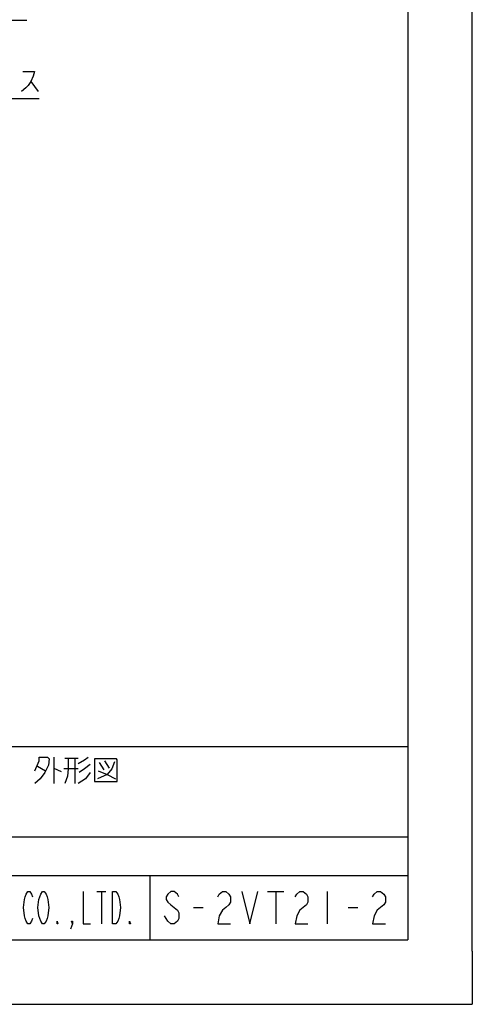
# Model space of a CAD drawing. Extents: x 0 to 594, y 0 to 420.
# Tile 59 of 71: x 524 to 594, y 0 to 153. Entities that reach past the tile are written whole.
import ezdxf

# ---------------------------------------------------------------- set-up
doc = ezdxf.new("R2010")
doc.units = 0
doc.header["$LTSCALE"] = 32.67
doc.linetypes.add('DOT', pattern=[0.2, 0.1, -0.1])
doc.linetypes.add('HIDDEN', pattern=[0.2, 0.1, -0.1])
doc.layers.get('0').update_dxf_attribs({"linetype": 'CONTINUOUS'})
doc.layers.add('DEFAULT_2', color=8, linetype='HIDDEN')
doc.layers.add('DRA_ITEM', color=7, linetype='CONTINUOUS')

msp = doc.modelspace()

# ---------------------------------------------------------------- linework, layer by layer
at = {"color": 7, "linetype": 'CONTINUOUS'}
for p, q in [((584, 410), (584, 10)), ((594, 8.24228), (594, 409.35318)), ((484, 40), (584, 40)), ((484, 20), (584, 20)), ((544, 20), (544, 10)), ((10, 10), (584, 10)), ((12.37736, 0), (584.30102, 0))]:
    msp.add_line(p, q, dxfattribs=at)
at = {"color": 4, "linetype": 'CONTINUOUS'}
for p, q in [((484, 26), (584, 26)), ((594, 8.24228), (594, 0)), ((584.30102, 0), (594, 0))]:
    msp.add_line(p, q, dxfattribs=at)
at = {"layer": 'DEFAULT_2', "color": 8, "linetype": 'DOT'}
for p, q in [((484, 40), (584, 40)), ((584, 40), (584, 10)), ((484, 26), (584, 26)), ((484, 20), (584, 20)), ((544, 20), (544, 10)), ((484, 10), (584, 10))]:
    msp.add_line(p, q, dxfattribs=at)
at = {"layer": 'DRA_ITEM', "color": 2, "linetype": 'CONTINUOUS'}
for p, q in [((503.64836, 152.65122), (524.92836, 152.65122)), ((525.53501, 143.14636), (526.67501, 141.60261)), ((502.54502, 140.53387), (526.86502, 140.53387)), ((529.11377, 38.34375), (529.11377, 34.26563)), ((530.80125, 38.20313), (532.91063, 38.20313)), ((532.34814, 38.20313), (532.34814, 34.26563)), ((526.58249, 36.9375), (527.84811, 36.23437)), ((536.145, 37.5), (536.84813, 36.375)), ((536.98876, 37.78125), (537.69189, 36.65625)), ((529.11377, 36.65625), (530.23876, 36.09375)), ((532.91063, 36.51563), (530.66062, 36.51563)), ((535.79688, 17.5), (537.20314, 17.5)), ((536.50001, 17.5), (536.50001, 12.5)), ((562.27002, 17.5), (564.77001, 17.5)), ((563.52001, 17.5), (563.52001, 12.5)), ((571.52001, 17.5), (571.52001, 12.5)), ((550.77, 15), (552.27001, 15)), ((574.77001, 15), (576.26998, 15))]:
    msp.add_line(p, q, dxfattribs=at)
for points in [[(524.30002, 144.69011), (526.10501, 144.69011), (525.91503, 143.97761), (525.53501, 143.14636), (525.15502, 142.55261), (524.77504, 142.19637), (524.11001, 141.60261)], [(526.16062, 36.23437), (526.86375, 37.78125), (526.86375, 38.34375), (528.12937, 38.34375), (528.41064, 38.0625), (528.27001, 37.07812), (527.70751, 35.95312), (527.00438, 34.96875), (526.16062, 34.26563)], [(531.36374, 38.20313), (531.36374, 36.51563), (531.22311, 35.39062), (530.80125, 34.26563)], [(532.91063, 37.35938), (533.89499, 37.92187), (534.45748, 38.34375)], [(534.73875, 37.21875), (533.89499, 36.51563), (533.05126, 35.95312)], [(535.44187, 38.0625), (535.44187, 34.54687), (538.95751, 34.54687), (538.95751, 37.92187), (538.81688, 38.0625), (535.44187, 38.0625)], [(538.53561, 37.64063), (538.11375, 36.51563), (537.41062, 35.67188), (535.86374, 34.96875)], [(534.73875, 35.95312), (534.03562, 34.96875), (532.91063, 34.26563)], [(536.00437, 36.23437), (537.41062, 35.67188), (538.67625, 34.96875)], [(525.81251, 13.33334), (525.67187, 12.91667), (525.39061, 12.5), (525.10938, 12.5), (524.82811, 12.91667), (524.68752, 13.33334), (524.54688, 13.75), (524.40625, 15), (524.54688, 16.25), (524.68752, 16.66667), (524.82811, 17.08333), (525.10938, 17.5), (525.39061, 17.5), (525.67187, 17.08333), (525.81251, 16.66667)], [(528.06248, 13.33334), (527.92189, 12.91667), (527.64062, 12.5), (527.35939, 12.5), (527.07813, 12.91667), (526.93749, 13.33334), (526.79686, 13.75), (526.65627, 15), (526.79686, 16.25), (526.93749, 16.66667), (527.07813, 17.08333), (527.35939, 17.5), (527.64062, 17.5), (527.92189, 17.08333), (528.06248, 16.66667), (528.20312, 16.25), (528.34375, 15), (528.20312, 13.75), (528.06248, 13.33334)], [(533.6875, 17.5), (533.6875, 12.5), (534.81249, 12.5)], [(538.18749, 17.5), (538.74999, 17.5), (539.03125, 17.08333), (539.17189, 16.66667), (539.31248, 16.25), (539.45311, 15), (539.31248, 13.75), (539.17189, 13.33334), (539.03125, 12.91667), (538.74999, 12.5), (538.18749, 12.5), (538.18749, 17.5)], [(548.51999, 16.66667), (548.27001, 17.08333), (547.76998, 17.5), (547.26999, 17.5), (546.77, 17.08333), (546.51999, 16.66667), (546.51999, 16.25), (546.77, 15.83333), (547.26999, 15.41667), (547.76998, 15), (548.27001, 14.58333), (548.51999, 14.16667), (548.51999, 13.33334), (548.27001, 12.91667), (547.76998, 12.5), (547.26999, 12.5), (546.77, 12.91667), (546.51999, 13.33334), (546.27001, 13.75)], [(554.51999, 16.66667), (554.77001, 17.08333), (555.27, 17.5), (555.76999, 17.5), (556.27001, 17.08333), (556.51999, 16.66667), (556.51999, 15.83333), (556.27001, 15.41667), (555.76999, 15), (555.27, 14.58333), (554.77001, 13.75), (554.51999, 12.5), (556.51999, 12.5)], [(558.27002, 17.5), (559.52001, 12.5), (560.77001, 17.5)], [(566.52, 16.66667), (566.77001, 17.08333), (567.27, 17.5), (567.76999, 17.5), (568.26998, 17.08333), (568.52, 16.66667), (568.52, 15.83333), (568.26998, 15.41667), (567.76999, 15), (567.27, 14.58333), (566.77001, 13.75), (566.52, 12.5), (568.52, 12.5)], [(578.52, 16.66667), (578.77001, 17.08333), (579.27, 17.5), (579.76999, 17.5), (580.26999, 17.08333), (580.52, 16.66667), (580.52, 15.83333), (580.26999, 15.41667), (579.76999, 15), (579.27, 14.58333), (578.77001, 13.75), (578.52, 12.5), (580.52, 12.5)], [(529.75, 12.5), (529.60937, 12.5), (529.60937, 12.91667), (529.75, 12.5)], [(532.00002, 12.5), (531.85938, 12.91667), (532.00002, 12.91667), (532.00002, 12.5), (531.71875, 11.66667)], [(541, 12.5), (540.85937, 12.5), (540.85937, 12.91667), (541, 12.5)]]:
    msp.add_lwpolyline(points, dxfattribs=at)

doc.saveas('drawing.dxf')
